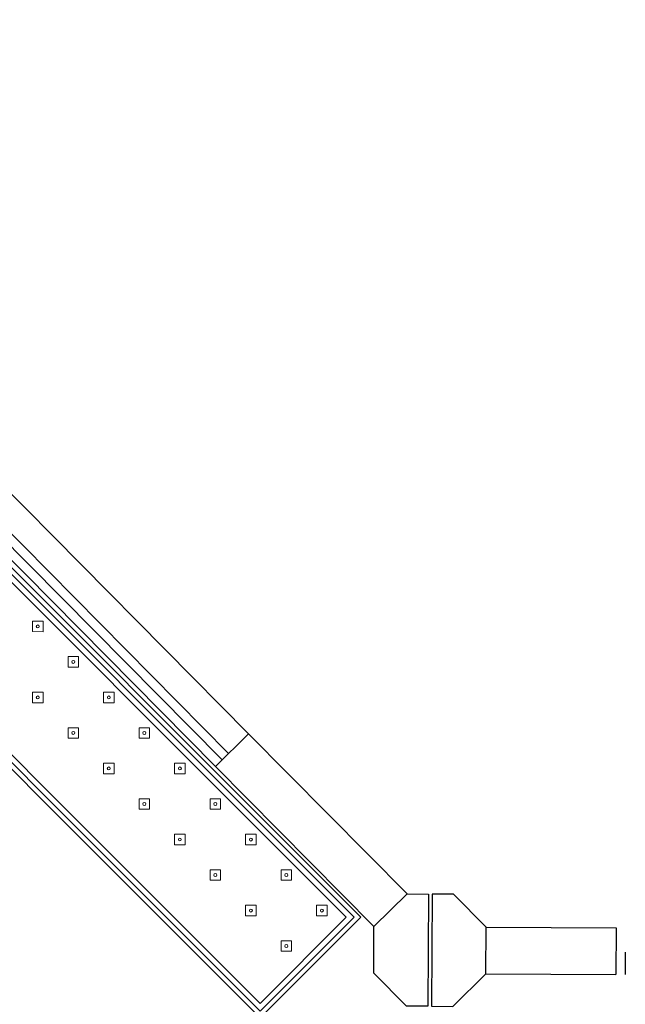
# Model space of a CAD drawing. Header units: metres. Extents: x 2232.4 to 2275.2, y 411.9 to 437.5.
# Tile 19 of 19: x 2272 to 2275.2, y 430.9 to 436.2. Entities that reach past the tile are written whole.
import ezdxf

# ---------------------------------------------------------------- set-up
doc = ezdxf.new("R2010")
doc.units = ezdxf.units.M
for name, color, linetype in [('CL', 40, 'Continuous'), ('DOOR', 5, 'Continuous'), ('WALL NEW', 40, 'Continuous')]:
    doc.layers.add(name, color=color, linetype=linetype)
doc.layers.add('NC_N1_BANQUETTES', color=7, linetype='Continuous', lineweight=13)

# ---------------------------------------------------------------- blocks, each defined once
blk = doc.blocks.new('RP_MODERN_EXTENDED_TRIANGLE_L')
at = {"color": 0, "linetype": 'Continuous', "lineweight": -2}
for points in [[(0.035, 4.35), (0.035, 7.89), (0.8, 7.89), (0.8, 4.35)], [(0.06, 4.289), (0.06, 7.865), (0.775, 7.865), (0.775, 4.325)], [(0.09, 4.295), (0.09, 7.835), (0.745, 7.835), (0.745, 4.295)]]:
    blk.add_lwpolyline(points, dxfattribs=at)
at = {"color": 0, "lineweight": -2}
for points in [[(0.157, 7.677), (0.197, 7.717), (0.157, 7.757), (0.117, 7.717)], [(0.427, 7.677), (0.467, 7.717), (0.427, 7.757), (0.387, 7.717)], [(0.157, 7.407), (0.197, 7.447), (0.157, 7.487), (0.117, 7.447)], [(0.427, 7.407), (0.467, 7.447), (0.427, 7.487), (0.387, 7.447)], [(0.157, 7.137), (0.197, 7.177), (0.157, 7.217), (0.117, 7.177)], [(0.427, 7.137), (0.467, 7.177), (0.427, 7.217), (0.387, 7.177)], [(0.157, 6.867), (0.197, 6.907), (0.157, 6.947), (0.117, 6.907)], [(0.427, 6.867), (0.467, 6.907), (0.427, 6.947), (0.387, 6.907)], [(0.157, 6.597), (0.197, 6.637), (0.157, 6.677), (0.117, 6.637)], [(0.427, 6.597), (0.467, 6.637), (0.427, 6.677), (0.387, 6.637)], [(0.157, 6.327), (0.197, 6.367), (0.157, 6.407), (0.117, 6.367)], [(0.427, 6.327), (0.467, 6.367), (0.427, 6.407), (0.387, 6.367)], [(0.157, 6.057), (0.197, 6.097), (0.157, 6.137), (0.117, 6.097)], [(0.427, 6.057), (0.467, 6.097), (0.427, 6.137), (0.387, 6.097)], [(0.157, 5.787), (0.197, 5.827), (0.157, 5.867), (0.117, 5.827)], [(0.427, 5.787), (0.467, 5.827), (0.427, 5.867), (0.387, 5.827)], [(0.157, 5.517), (0.197, 5.557), (0.157, 5.597), (0.117, 5.557)]]:
    blk.add_lwpolyline(points, close=True, dxfattribs=at)
for centre in [(0.157, 7.717), (0.427, 7.717), (0.157, 7.447), (0.427, 7.447), (0.157, 7.177), (0.427, 7.177), (0.157, 6.907), (0.427, 6.907), (0.157, 6.637), (0.427, 6.637), (0.157, 6.367), (0.427, 6.367), (0.157, 6.097), (0.427, 6.097), (0.157, 5.827), (0.427, 5.827), (0.157, 5.557)]:
    blk.add_circle(centre, 0.008, dxfattribs=at)

msp = doc.modelspace()

# ---------------------------------------------------------------- linework, layer by layer
at = {"layer": 'CL'}
for points in [[(2273.88, 431.339), (2274.0578, 431.5148), (2274.1728, 431.5142), (2274.1695, 430.9107), (2274.0545, 430.9113), (2273.8787, 431.089)], [(2274.4836, 431.3357), (2274.3078, 431.5135), (2274.1928, 431.5141), (2274.1895, 430.9106), (2274.3045, 430.9099), (2274.4822, 431.0858)]]:
    msp.add_lwpolyline(points, close=True, dxfattribs=at)
at = {"layer": 'DOOR'}
for p, q in [((2273.2057, 432.3762), (2269.4082, 436.2153)), ((2273.0635, 432.2356), (2269.266, 436.0747)), ((2273.0991, 432.2707), (2269.3015, 436.1098)), ((2273.028, 432.2004), (2269.2304, 436.0395)), ((2275.2311, 431.2017), (2275.2304, 431.0817))]:
    msp.add_line(p, q, dxfattribs=at)
at = {"layer": 'WALL NEW'}
for p, q in [((2273.2057, 432.3762), (2273.028, 432.2004)), ((2273.2057, 432.3762), (2274.0578, 431.5148)), ((2273.028, 432.2004), (2273.88, 431.339)), ((2274.4836, 431.3357), (2275.1818, 431.3319)), ((2275.1818, 431.3319), (2275.1804, 431.082)), ((2274.4822, 431.0858), (2275.1804, 431.082))]:
    msp.add_line(p, q, dxfattribs=at)

# ---------------------------------------------------------------- block references
at = {"layer": 'NC_N1_BANQUETTES', "linetype": 'Continuous', "rotation": 224.9851542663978}
msp.add_blockref('RP_MODERN_EXTENDED_TRIANGLE_L', (2268.2559, 436.9946), dxfattribs=at)

doc.saveas('drawing.dxf')
